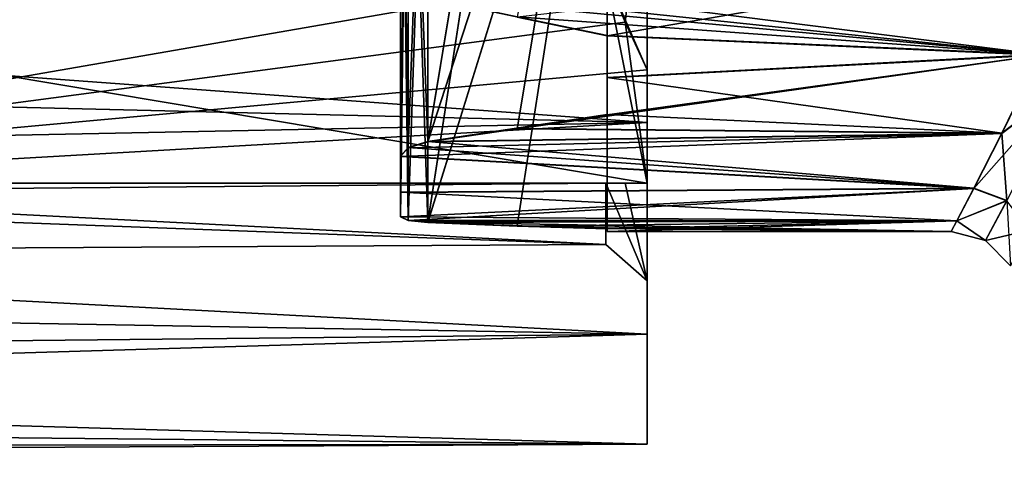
# Model space of a CAD drawing. Header units: millimetres. Extents: x -144 to 364, y -408 to 1133.
# Tile 189 of 256: x 33.19 to 40.34, y 373 to 376.19. Entities that reach past the tile are written whole.
import ezdxf

# ---------------------------------------------------------------- set-up
doc = ezdxf.new("R2010")
doc.units = ezdxf.units.MM
doc.header["$LTSCALE"] = 41.718519
for name, color, linetype in [('1202', 7, 'CONTINUOUS'), ('1203', 7, 'CONTINUOUS'), ('1206', 7, 'CONTINUOUS'), ('1230', 7, 'CONTINUOUS'), ('1231', 7, 'CONTINUOUS'), ('1233', 7, 'CONTINUOUS'), ('1283', 7, 'CONTINUOUS'), ('1284', 7, 'CONTINUOUS'), ('1287', 7, 'CONTINUOUS'), ('1288', 7, 'CONTINUOUS'), ('469', 7, 'CONTINUOUS'), ('470', 7, 'CONTINUOUS'), ('472', 7, 'CONTINUOUS'), ('473', 7, 'CONTINUOUS'), ('478', 7, 'CONTINUOUS'), ('479', 7, 'CONTINUOUS'), ('480', 7, 'CONTINUOUS'), ('491', 7, 'CONTINUOUS'), ('492', 7, 'CONTINUOUS'), ('493', 7, 'CONTINUOUS'), ('494', 7, 'CONTINUOUS'), ('496', 7, 'CONTINUOUS'), ('531', 7, 'CONTINUOUS'), ('536', 7, 'CONTINUOUS'), ('784', 7, 'CONTINUOUS'), ('786', 7, 'CONTINUOUS'), ('788', 7, 'CONTINUOUS')]:
    doc.layers.add(name, color=color, linetype=linetype)

msp = doc.modelspace()

# ---------------------------------------------------------------- linework, layer by layer
at = {"layer": '1202', "color": 7, "linetype": 'CONTINUOUS', "true_color": 0xaaaaaa}
for points in [[(37.7477, 375.4425, -6.5486), (37.7477, 377.5936, -8.4125), (37.7477, 375.8251, -5.0952), (37.7477, 375.4425, -6.5486)], [(37.7477, 375.8251, -5.0952), (37.7477, 377.5936, -8.4125), (37.7477, 377.5572, -6.9149), (37.7477, 375.8251, -5.0952)], [(37.7477, 377.5936, 8.4125), (37.7477, 375.4425, 6.5486), (37.7477, 377.5572, 6.9149), (37.7477, 377.5936, 8.4125)], [(37.7477, 377.5572, 6.9149), (37.7477, 375.4425, 6.5486), (37.7477, 375.8251, 5.0952), (37.7477, 377.5572, 6.9149)], [(37.7477, 375, -4.6188), (37.7477, 375.4425, -6.5486), (37.7477, 375.8251, -5.0952), (37.7477, 375, -4.6188)], [(37.7477, 375.8251, 5.0952), (37.7477, 375.4425, 6.5486), (37.7477, 375, 4.6188), (37.7477, 375.8251, 5.0952)], [(37.7477, 373.9037, -4.1542), (37.7477, 375.4425, -6.5486), (37.7477, 375, -4.6188), (37.7477, 373.9037, -4.1542)], [(37.7477, 375.4425, 6.5486), (37.7477, 373.9037, 4.1542), (37.7477, 375, 4.6188), (37.7477, 375.4425, 6.5486)], [(37.7477, 374.2901, -1.2562), (37.7477, 373.9037, -4.1542), (37.7477, 375, -4.6188), (37.7477, 374.2901, -1.2562)], [(37.7477, 375, 4.6188), (37.7477, 373.9037, 4.1542), (37.7477, 375, 3.6661), (37.7477, 375, 4.6188)], [(37.7477, 375, 3.6661), (37.7477, 373.9037, 4.1542), (37.7477, 374.2901, 1.2562), (37.7477, 375, 3.6661)], [(37.7477, 375, -3.6661), (37.7477, 374.2901, -1.2562), (37.7477, 375, -4.6188), (37.7477, 375, -3.6661)], [(37.7477, 373.9037, 4.1542), (37.7477, 373.9037, -4.1542), (37.7477, 374.2901, -1.2562), (37.7477, 373.9037, 4.1542)], [(37.7477, 374.2901, 1.2562), (37.7477, 373.9037, 4.1542), (37.7477, 374.2901, -1.2562), (37.7477, 374.2901, 1.2562)], [(37.7477, 373.1018, -1.4232), (37.7477, 373.9037, -4.1542), (37.7477, 373.1018, 1.4232), (37.7477, 373.1018, -1.4232)], [(37.7477, 373.1018, 1.4232), (37.7477, 373.9037, -4.1542), (37.7477, 373.9037, 4.1542), (37.7477, 373.1018, 1.4232)]]:
    msp.add_3dface(points, dxfattribs=at)
at = {"layer": '1203', "color": 7, "linetype": 'CONTINUOUS', "true_color": 0xaaaaaa}
for points in [[(37.4477, 375, -2.8723), (28.7477, 375, -2.8723), (27.7477, 374.916, -2.6266), (37.4477, 375, -2.8723)], [(37.4477, 374.556, -0.9744), (37.4477, 375, -2.8723), (27.7477, 374.916, -2.6266), (37.4477, 374.556, -0.9744)], [(28.7477, 375, 2.8723), (37.4477, 374.556, 0.9744), (27.7477, 374.916, 2.6266), (28.7477, 375, 2.8723)], [(37.4477, 375, 2.8723), (37.4477, 374.556, 0.9744), (28.7477, 375, 2.8723), (37.4477, 375, 2.8723)], [(27.7477, 374.5), (37.4477, 374.556, -0.9744), (27.7477, 374.916, -2.6266), (27.7477, 374.5)], [(27.7477, 374.916, 2.6266), (37.4477, 374.556, 0.9744), (27.7477, 374.5), (27.7477, 374.916, 2.6266)], [(37.4477, 374.556, 0.9744), (37.4477, 374.556, -0.9744), (27.7477, 374.5), (37.4477, 374.556, 0.9744)]]:
    msp.add_3dface(points, dxfattribs=at)
at = {"layer": '1206', "color": 7, "linetype": 'CONTINUOUS', "true_color": 0xaaaaaa}
for points in [[(37.7477, 377.5936, -8.4125), (37.7477, 375.4425, -6.5486), (15.6728, 377.0639, -8.0475), (37.7477, 377.5936, -8.4125)], [(16.2152, 375.9622, 7.1042), (37.7477, 377.5936, 8.4125), (15.6734, 377.0626, 8.0466), (16.2152, 375.9622, 7.1042)], [(37.7477, 375.4425, 6.5486), (37.7477, 377.5936, 8.4125), (16.2152, 375.9622, 7.1042), (37.7477, 375.4425, 6.5486)], [(15.6728, 377.0639, -8.0475), (37.7477, 375.4425, -6.5486), (16.2144, 375.9636, -7.1055), (15.6728, 377.0639, -8.0475)], [(16.2144, 375.9636, -7.1055), (37.7477, 375.4425, -6.5486), (16.7346, 375.0203, -6.0269), (16.2144, 375.9636, -7.1055)], [(16.7353, 375.0191, 6.0254), (37.7477, 375.4425, 6.5486), (16.2152, 375.9622, 7.1042), (16.7353, 375.0191, 6.0254)], [(37.7477, 375.4425, -6.5486), (37.7477, 373.9037, -4.1542), (16.7346, 375.0203, -6.0269), (37.7477, 375.4425, -6.5486)], [(17.1862, 374.263, 4.8647), (37.7477, 375.4425, 6.5486), (16.7353, 375.0191, 6.0254), (17.1862, 374.263, 4.8647)], [(37.7477, 373.9037, 4.1542), (37.7477, 375.4425, 6.5486), (17.1862, 374.263, 4.8647), (37.7477, 373.9037, 4.1542)], [(16.7346, 375.0203, -6.0269), (37.7477, 373.9037, -4.1542), (17.1857, 374.2638, -4.8661), (16.7346, 375.0203, -6.0269)], [(17.1857, 374.2638, -4.8661), (37.7477, 373.9037, -4.1542), (17.5429, 373.6955, -3.6642), (17.1857, 374.2638, -4.8661)], [(17.5432, 373.6951, 3.6631), (37.7477, 373.9037, 4.1542), (17.1862, 374.263, 4.8647), (17.5432, 373.6951, 3.6631)], [(37.7477, 373.9037, -4.1542), (37.7477, 373.1018, -1.4232), (17.5429, 373.6955, -3.6642), (37.7477, 373.9037, -4.1542)], [(17.7979, 373.3035, 2.4449), (37.7477, 373.9037, 4.1542), (17.5432, 373.6951, 3.6631), (17.7979, 373.3035, 2.4449)], [(37.7477, 373.1018, 1.4232), (37.7477, 373.9037, 4.1542), (17.7979, 373.3035, 2.4449), (37.7477, 373.1018, 1.4232)], [(17.5429, 373.6955, -3.6642), (37.7477, 373.1018, -1.4232), (17.7978, 373.3036, -2.4456), (17.5429, 373.6955, -3.6642)], [(17.7978, 373.3036, -2.4456), (37.7477, 373.1018, -1.4232), (17.9497, 373.075, -1.2224), (17.7978, 373.3036, -2.4456)], [(17.9496, 373.075, 1.2227), (37.7477, 373.1018, 1.4232), (17.7979, 373.3035, 2.4449), (17.9496, 373.075, 1.2227)], [(18, 373), (37.7477, 373.1018, 1.4232), (17.9496, 373.075, 1.2227), (18, 373)], [(37.7477, 373.1018, -1.4232), (37.7477, 373.1018, 1.4232), (17.9497, 373.075, -1.2224), (37.7477, 373.1018, -1.4232)], [(17.9497, 373.075, -1.2224), (37.7477, 373.1018, 1.4232), (18, 373), (17.9497, 373.075, -1.2224)]]:
    msp.add_3dface(points, dxfattribs=at)
at = {"layer": '1230', "color": 7, "linetype": 'CONTINUOUS', "true_color": 0xaaaaaa}
for points in [[(37.7477, 375, 4.6188), (37.4477, 375, 2.8723), (28.7477, 375, 2.8723), (37.7477, 375, 4.6188)], [(37.7477, 375, 4.6188), (28.7477, 375, 2.8723), (28.7477, 375, 4.6188), (37.7477, 375, 4.6188)], [(37.4477, 375, 2.8723), (37.7477, 375, 4.6188), (37.5884, 375, 3.2652), (37.4477, 375, 2.8723)], [(37.7477, 375, 4.6188), (37.7477, 375, 3.6661), (37.5884, 375, 3.2652), (37.7477, 375, 4.6188)]]:
    msp.add_3dface(points, dxfattribs=at)
at = {"layer": '1231', "color": 7, "linetype": 'CONTINUOUS', "true_color": 0xaaaaaa}
for points in [[(37.7477, 375, -4.6188), (37.4477, 376.5125, -5.4921), (28.7477, 376.5125, -5.4921), (37.7477, 375, -4.6188)], [(37.7477, 375, -4.6188), (28.7477, 376.5125, -5.4921), (28.7477, 375, -4.6188), (37.7477, 375, -4.6188)], [(37.4477, 376.5125, -5.4921), (37.7477, 375, -4.6188), (37.5884, 376.1722, -5.2956), (37.4477, 376.5125, -5.4921)], [(37.7477, 375, -4.6188), (37.7477, 375.8251, -5.0952), (37.5884, 376.1722, -5.2956), (37.7477, 375, -4.6188)]]:
    msp.add_3dface(points, dxfattribs=at)
at = {"layer": '1233', "color": 7, "linetype": 'CONTINUOUS', "true_color": 0xaaaaaa}
for points in [[(37.7477, 377.5572, 6.9149), (37.7477, 375.8251, 5.0952), (37.4477, 376.5125, 5.4921), (37.7477, 377.5572, 6.9149)], [(37.4477, 376.5125, 5.4921), (37.7477, 375.8251, 5.0952), (37.5885, 376.1721, 5.2955), (37.4477, 376.5125, 5.4921)]]:
    msp.add_3dface(points, dxfattribs=at)
at = {"layer": '1283', "color": 7, "linetype": 'CONTINUOUS', "true_color": 0xaaaaaa}
for points in [[(28.7477, 376.5125, 5.4921), (37.4477, 376.5125, 5.4921), (28.7477, 375, 4.6188), (28.7477, 376.5125, 5.4921)], [(28.7477, 375, 4.6188), (37.4477, 376.5125, 5.4921), (37.5885, 376.1721, 5.2955), (28.7477, 375, 4.6188)], [(37.7477, 375.8251, 5.0952), (28.7477, 375, 4.6188), (37.5885, 376.1721, 5.2955), (37.7477, 375.8251, 5.0952)], [(37.7477, 375.8251, 5.0952), (37.7477, 375, 4.6188), (28.7477, 375, 4.6188), (37.7477, 375.8251, 5.0952)]]:
    msp.add_3dface(points, dxfattribs=at)
at = {"layer": '1284', "color": 7, "linetype": 'CONTINUOUS', "true_color": 0xaaaaaa}
for points in [[(37.7477, 375, -3.6661), (37.7477, 375, -4.6188), (28.7477, 375, -4.6188), (37.7477, 375, -3.6661)], [(37.7477, 375, -3.6661), (28.7477, 375, -4.6188), (37.5885, 375, -3.2654), (37.7477, 375, -3.6661)], [(28.7477, 375, -2.8723), (37.4477, 375, -2.8723), (28.7477, 375, -4.6188), (28.7477, 375, -2.8723)], [(28.7477, 375, -4.6188), (37.4477, 375, -2.8723), (37.5885, 375, -3.2654), (28.7477, 375, -4.6188)]]:
    msp.add_3dface(points, dxfattribs=at)
at = {"layer": '1287', "color": 7, "linetype": 'CONTINUOUS', "true_color": 0xaaaaaa}
for points in [[(37.7477, 374.2901, 1.2562), (37.4477, 374.556, 0.9744), (37.4477, 375, 2.8723), (37.7477, 374.2901, 1.2562)], [(37.7477, 374.2901, 1.2562), (37.4477, 375, 2.8723), (37.5884, 375, 3.2652), (37.7477, 374.2901, 1.2562)], [(37.7477, 374.2901, -1.2562), (37.7477, 375, -3.6661), (37.4477, 375, -2.8723), (37.7477, 374.2901, -1.2562)], [(37.7477, 374.2901, -1.2562), (37.4477, 375, -2.8723), (37.4477, 374.556, -0.9744), (37.7477, 374.2901, -1.2562)], [(37.4477, 375, -2.8723), (37.7477, 375, -3.6661), (37.5885, 375, -3.2654), (37.4477, 375, -2.8723)], [(37.7477, 375, 3.6661), (37.7477, 374.2901, 1.2562), (37.5884, 375, 3.2652), (37.7477, 375, 3.6661)], [(37.7477, 374.2901, 1.2562), (37.7477, 374.2901, -1.2562), (37.4477, 374.556, 0.9744), (37.7477, 374.2901, 1.2562)], [(37.7477, 374.2901, -1.2562), (37.4477, 374.556, -0.9744), (37.4477, 374.556, 0.9744), (37.7477, 374.2901, -1.2562)]]:
    msp.add_3dface(points, dxfattribs=at)
at = {"layer": '1288', "color": 7, "linetype": 'CONTINUOUS', "true_color": 0xaaaaaa}
for points in [[(37.7477, 377.5572, -6.9149), (37.4477, 376.5125, -5.4921), (37.5884, 376.1722, -5.2956), (37.7477, 377.5572, -6.9149)], [(37.7477, 375.8251, -5.0952), (37.7477, 377.5572, -6.9149), (37.5884, 376.1722, -5.2956), (37.7477, 375.8251, -5.0952)]]:
    msp.add_3dface(points, dxfattribs=at)
at = {"layer": '469', "color": 7, "linetype": 'CONTINUOUS', "true_color": 0xaaaaaa}
for points in [[(40.604, 375.9357, -4.4518), (35.9568, 376.5265, -5.2741), (40.9392, 376.6798, -5.4569), (40.604, 375.9357, -4.4518)], [(36.8049, 376.2071, 4.8558), (37.4568, 376.0718, 4.6608), (40.9389, 376.6749, 5.4512), (36.8049, 376.2071, 4.8558)], [(40.9389, 376.6749, 5.4512), (37.4568, 376.0718, 4.6608), (40.6038, 375.9317, 4.4454), (40.9389, 376.6749, 5.4512)], [(36.0111, 376.4188, -5.1391), (35.9568, 376.5265, -5.2741), (40.604, 375.9357, -4.4518), (36.0111, 376.4188, -5.1391)], [(36.1542, 376.3517, -5.052), (36.0111, 376.4188, -5.1391), (40.604, 375.9357, -4.4518), (36.1542, 376.3517, -5.052)], [(36.8049, 376.2109, -4.8612), (36.1542, 376.3517, -5.052), (40.604, 375.9357, -4.4518), (36.8049, 376.2109, -4.8612)], [(37.4568, 376.0756, -4.6663), (36.8049, 376.2109, -4.8612), (40.604, 375.9357, -4.4518), (37.4568, 376.0756, -4.6663)], [(37.4568, 375.7703, -4.1779), (37.4568, 376.0756, -4.6663), (40.604, 375.9357, -4.4518), (37.4568, 375.7703, -4.1779)], [(37.4568, 376.0718, 4.6608), (37.4568, 375.767, 4.1721), (40.6038, 375.9317, 4.4454), (37.4568, 376.0718, 4.6608)], [(37.4568, 375.4966, 3.6636), (36.8049, 375.3956, 3.4489), (40.6038, 375.9317, 4.4454), (37.4568, 375.4966, 3.6636)], [(40.6038, 375.9317, 4.4454), (36.8049, 375.3956, 3.4489), (40.3261, 375.3608, 3.3713), (40.6038, 375.9317, 4.4454)], [(40.3263, 375.3639, -3.3782), (37.4568, 375.7703, -4.1779), (40.604, 375.9357, -4.4518), (40.3263, 375.3639, -3.3782)], [(37.4568, 375.767, 4.1721), (37.4568, 375.4966, 3.6636), (40.6038, 375.9317, 4.4454), (37.4568, 375.767, 4.1721)], [(37.4568, 375.4995, -3.6696), (37.4568, 375.7703, -4.1779), (40.3263, 375.3639, -3.3782), (37.4568, 375.4995, -3.6696)], [(36.8049, 375.3983, -3.455), (37.4568, 375.4995, -3.6696), (40.3263, 375.3639, -3.3782), (36.8049, 375.3983, -3.455)], [(36.1542, 375.3033, -3.2378), (36.8049, 375.3983, -3.455), (40.3263, 375.3639, -3.3782), (36.1542, 375.3033, -3.2378)], [(36.0111, 375.2588, 3.13), (35.9568, 375.1957, 2.9692), (40.3261, 375.3608, 3.3713), (36.0111, 375.2588, 3.13)], [(40.3261, 375.3608, 3.3713), (35.9568, 375.1957, 2.9692), (40.122, 374.9617, 2.2603), (40.3261, 375.3608, 3.3713)], [(36.1542, 375.3007, 3.2316), (36.0111, 375.2588, 3.13), (40.3261, 375.3608, 3.3713), (36.1542, 375.3007, 3.2316)], [(36.8049, 375.3956, 3.4489), (36.1542, 375.3007, 3.2316), (40.3261, 375.3608, 3.3713), (36.8049, 375.3956, 3.4489)], [(40.1221, 374.9638, -2.2675), (36.1542, 375.3033, -3.2378), (40.3263, 375.3639, -3.3782), (40.1221, 374.9638, -2.2675)], [(35.9568, 375.1981, -2.9754), (36.0111, 375.2613, -3.1361), (40.1221, 374.9638, -2.2675), (35.9568, 375.1981, -2.9754)], [(36.0111, 375.2613, -3.1361), (36.1542, 375.3033, -3.2378), (40.1221, 374.9638, -2.2675), (36.0111, 375.2613, -3.1361)], [(35.9568, 374.9354, -2.1643), (35.9568, 375.1981, -2.9754), (40.1221, 374.9638, -2.2675), (35.9568, 374.9354, -2.1643)], [(35.9568, 375.1957, 2.9692), (35.9568, 374.9337, 2.1579), (40.122, 374.9617, 2.2603), (35.9568, 375.1957, 2.9692)], [(39.9982, 374.7281, -1.1391), (35.9568, 374.9354, -2.1643), (40.1221, 374.9638, -2.2675), (39.9982, 374.7281, -1.1391)], [(35.9568, 374.7557, 1.3242), (36.0111, 374.73, 1.1534), (40.122, 374.9617, 2.2603), (35.9568, 374.7557, 1.3242)], [(35.9568, 374.9337, 2.1579), (35.9568, 374.7557, 1.3242), (40.122, 374.9617, 2.2603), (35.9568, 374.9337, 2.1579)], [(35.9568, 374.7567, -1.3307), (35.9568, 374.9354, -2.1643), (39.9982, 374.7281, -1.1391), (35.9568, 374.7567, -1.3307)], [(40.122, 374.9617, 2.2603), (36.0111, 374.73, 1.1534), (39.9982, 374.727, 1.1316), (40.122, 374.9617, 2.2603)], [(36.0111, 374.731, -1.16), (35.9568, 374.7567, -1.3307), (39.9982, 374.7281, -1.1391), (36.0111, 374.731, -1.16)], [(36.1542, 374.7164, -1.051), (36.0111, 374.731, -1.16), (39.9982, 374.7281, -1.1391), (36.1542, 374.7164, -1.051)], [(36.0111, 374.73, 1.1534), (36.1542, 374.7156, 1.0444), (39.9982, 374.727, 1.1316), (36.0111, 374.73, 1.1534)], [(39.9568, 374.65, -0.0037), (36.1542, 374.7164, -1.051), (39.9982, 374.7281, -1.1391), (39.9568, 374.65, -0.0037)], [(36.1542, 374.7156, 1.0444), (36.8049, 374.6893, 0.8088), (39.9982, 374.727, 1.1316), (36.1542, 374.7156, 1.0444)], [(36.8049, 374.6899, -0.8154), (36.1542, 374.7164, -1.051), (39.9568, 374.65, -0.0037), (36.8049, 374.6899, -0.8154)], [(36.8049, 374.6893, 0.8088), (37.4568, 374.6696, 0.5723), (39.9982, 374.727, 1.1316), (36.8049, 374.6893, 0.8088)], [(37.4568, 374.6701, -0.5789), (36.8049, 374.6899, -0.8154), (39.9568, 374.65, -0.0037), (37.4568, 374.6701, -0.5789)], [(37.4568, 374.6696, 0.5723), (37.4568, 374.65, -0.0033), (39.9982, 374.727, 1.1316), (37.4568, 374.6696, 0.5723)], [(39.9982, 374.727, 1.1316), (37.4568, 374.65, -0.0033), (39.9568, 374.65, -0.0037), (39.9982, 374.727, 1.1316)], [(37.4568, 374.65, -0.0033), (37.4568, 374.6701, -0.5789), (39.9568, 374.65, -0.0037), (37.4568, 374.65, -0.0033)]]:
    msp.add_3dface(points, dxfattribs=at)
at = {"layer": '470', "color": 7, "linetype": 'CONTINUOUS', "true_color": 0xaaaaaa}
for points in [[(35.9568, 379.048, -1.0918), (35.9568, 375.1981, -2.9754), (35.9568, 379.0401, -1.0627), (35.9568, 379.048, -1.0918)], [(35.9568, 379.0401, -1.0627), (35.9568, 375.1981, -2.9754), (35.9568, 379.0324, -1.0336), (35.9568, 379.0401, -1.0627)], [(35.9568, 375.1981, -2.9754), (35.9568, 374.9354, -2.1643), (35.9568, 379.0324, -1.0336), (35.9568, 375.1981, -2.9754)], [(35.9568, 374.9354, -2.1643), (35.9568, 374.7567, -1.3307), (35.9568, 379.0324, -1.0336), (35.9568, 374.9354, -2.1643)]]:
    msp.add_3dface(points, dxfattribs=at)
at = {"layer": '472', "color": 7, "linetype": 'CONTINUOUS', "true_color": 0xaaaaaa}
for points in [[(36.1542, 374.7164, -1.051), (36.8032, 378.9333, -0.5211), (36.1542, 378.9702, -0.7553), (36.1542, 374.7164, -1.051)], [(36.1542, 374.7164, -1.051), (37.4568, 378.9099, -0.2843), (36.8032, 378.9333, -0.5211), (36.1542, 374.7164, -1.051)], [(36.1542, 374.7164, -1.051), (36.8049, 374.6899, -0.8154), (37.4568, 378.9099, -0.2843), (36.1542, 374.7164, -1.051)], [(36.8049, 374.6899, -0.8154), (37.4568, 374.6701, -0.5789), (37.4568, 378.9099, -0.2843), (36.8049, 374.6899, -0.8154)]]:
    msp.add_3dface(points, dxfattribs=at)
at = {"layer": '473', "color": 7, "linetype": 'CONTINUOUS', "true_color": 0xaaaaaa}
for points in [[(37.4568, 375.4995, -3.6696), (36.1542, 375.3033, -3.2378), (37.4568, 379.3171, -1.8018), (37.4568, 375.4995, -3.6696)], [(36.1542, 375.3033, -3.2378), (36.8032, 379.2188, -1.5851), (37.4568, 379.3171, -1.8018), (36.1542, 375.3033, -3.2378)], [(36.1542, 375.3033, -3.2378), (36.1542, 379.1335, -1.3639), (36.8032, 379.2188, -1.5851), (36.1542, 375.3033, -3.2378)], [(37.4568, 375.4995, -3.6696), (36.8049, 375.3983, -3.455), (36.1542, 375.3033, -3.2378), (37.4568, 375.4995, -3.6696)]]:
    msp.add_3dface(points, dxfattribs=at)
at = {"layer": '478', "color": 7, "linetype": 'CONTINUOUS', "true_color": 0xaaaaaa}
for points in [[(36.1542, 375.3033, -3.2378), (36.0111, 375.2613, -3.1361), (36.1542, 379.1335, -1.3639), (36.1542, 375.3033, -3.2378)], [(36.0111, 375.2613, -3.1361), (36.0113, 379.0982, -1.2593), (36.1542, 379.1335, -1.3639), (36.0111, 375.2613, -3.1361)], [(36.0111, 375.2613, -3.1361), (35.9568, 375.1981, -2.9754), (36.0113, 379.0982, -1.2593), (36.0111, 375.2613, -3.1361)], [(35.9568, 375.1981, -2.9754), (35.9568, 379.048, -1.0918), (36.0113, 379.0982, -1.2593), (35.9568, 375.1981, -2.9754)]]:
    msp.add_3dface(points, dxfattribs=at)
at = {"layer": '479', "color": 7, "linetype": 'CONTINUOUS', "true_color": 0xaaaaaa}
for points in [[(35.9568, 374.7567, -1.3307), (36.0111, 374.731, -1.16), (35.9568, 379.0324, -1.0336), (35.9568, 374.7567, -1.3307)], [(35.9568, 379.0324, -1.0336), (36.0111, 374.731, -1.16), (36.0113, 378.992, -0.8635), (35.9568, 379.0324, -1.0336)], [(36.0111, 374.731, -1.16), (36.1542, 374.7164, -1.051), (36.0113, 378.992, -0.8635), (36.0111, 374.731, -1.16)], [(36.1542, 374.7164, -1.051), (36.1542, 378.9702, -0.7553), (36.0113, 378.992, -0.8635), (36.1542, 374.7164, -1.051)]]:
    msp.add_3dface(points, dxfattribs=at)
at = {"layer": '480', "color": 7, "linetype": 'CONTINUOUS', "true_color": 0xaaaaaa}
for points in [[(35.9568, 374.7557, 1.3242), (35.9568, 374.9337, 2.1579), (35.9568, 379.0472, 1.0887), (35.9568, 374.7557, 1.3242)], [(35.9568, 374.7557, 1.3242), (35.9568, 379.0472, 1.0887), (35.9568, 379.0393, 1.0596), (35.9568, 374.7557, 1.3242)], [(35.9568, 374.9337, 2.1579), (35.9568, 375.1957, 2.9692), (35.9568, 379.0472, 1.0887), (35.9568, 374.9337, 2.1579)], [(35.9568, 374.7557, 1.3242), (35.9568, 379.0393, 1.0596), (35.9568, 379.0316, 1.0304), (35.9568, 374.7557, 1.3242)]]:
    msp.add_3dface(points, dxfattribs=at)
at = {"layer": '491', "color": 7, "linetype": 'CONTINUOUS', "true_color": 0xaaaaaa}
for points in [[(36.1542, 375.3007, 3.2316), (36.8049, 375.3956, 3.4489), (37.4568, 379.3157, 1.7989), (36.1542, 375.3007, 3.2316)], [(36.1542, 375.3007, 3.2316), (37.4568, 379.3157, 1.7989), (36.8032, 379.2175, 1.5821), (36.1542, 375.3007, 3.2316)], [(36.8049, 375.3956, 3.4489), (37.4568, 375.4966, 3.6636), (37.4568, 379.3157, 1.7989), (36.8049, 375.3956, 3.4489)], [(36.1542, 375.3007, 3.2316), (36.8032, 379.2175, 1.5821), (36.1542, 379.1324, 1.3608), (36.1542, 375.3007, 3.2316)]]:
    msp.add_3dface(points, dxfattribs=at)
at = {"layer": '492', "color": 7, "linetype": 'CONTINUOUS', "true_color": 0xaaaaaa}
for points in [[(36.1542, 374.7156, 1.0444), (36.1542, 378.9696, 0.7521), (36.8032, 378.9328, 0.5179), (36.1542, 374.7156, 1.0444)], [(36.1542, 374.7156, 1.0444), (36.8032, 378.9328, 0.5179), (37.4568, 378.9096, 0.281), (36.1542, 374.7156, 1.0444)], [(37.4568, 374.6696, 0.5723), (36.1542, 374.7156, 1.0444), (37.4568, 378.9096, 0.281), (37.4568, 374.6696, 0.5723)], [(37.4568, 374.6696, 0.5723), (36.8049, 374.6893, 0.8088), (36.1542, 374.7156, 1.0444), (37.4568, 374.6696, 0.5723)]]:
    msp.add_3dface(points, dxfattribs=at)
at = {"layer": '493', "color": 7, "linetype": 'CONTINUOUS', "true_color": 0xaaaaaa}
for points in [[(35.9568, 374.7557, 1.3242), (35.9568, 379.0316, 1.0304), (36.0113, 378.9913, 0.8603), (35.9568, 374.7557, 1.3242)], [(36.0111, 374.73, 1.1534), (35.9568, 374.7557, 1.3242), (36.0113, 378.9913, 0.8603), (36.0111, 374.73, 1.1534)], [(36.0111, 374.73, 1.1534), (36.0113, 378.9913, 0.8603), (36.1542, 378.9696, 0.7521), (36.0111, 374.73, 1.1534)], [(36.1542, 374.7156, 1.0444), (36.0111, 374.73, 1.1534), (36.1542, 378.9696, 0.7521), (36.1542, 374.7156, 1.0444)]]:
    msp.add_3dface(points, dxfattribs=at)
at = {"layer": '494', "color": 7, "linetype": 'CONTINUOUS', "true_color": 0xaaaaaa}
for points in [[(36.1542, 375.3007, 3.2316), (36.1542, 379.1324, 1.3608), (36.0113, 379.0972, 1.2562), (36.1542, 375.3007, 3.2316)], [(36.0111, 375.2588, 3.13), (36.0113, 379.0972, 1.2562), (35.9568, 379.0472, 1.0887), (36.0111, 375.2588, 3.13)], [(35.9568, 375.1957, 2.9692), (36.0111, 375.2588, 3.13), (35.9568, 379.0472, 1.0887), (35.9568, 375.1957, 2.9692)], [(36.0111, 375.2588, 3.13), (36.1542, 375.3007, 3.2316), (36.0113, 379.0972, 1.2562), (36.0111, 375.2588, 3.13)]]:
    msp.add_3dface(points, dxfattribs=at)
at = {"layer": '496', "color": 7, "linetype": 'CONTINUOUS', "true_color": 0xaaaaaa}
for points in [[(37.4568, 376.0718, 4.6608), (36.1542, 376.3477, 5.0467), (37.4568, 379.5981, 2.2885), (37.4568, 376.0718, 4.6608)], [(37.4568, 376.0718, 4.6608), (36.8049, 376.2071, 4.8558), (36.1542, 376.3477, 5.0467), (37.4568, 376.0718, 4.6608)]]:
    msp.add_3dface(points, dxfattribs=at)
at = {"layer": '531', "color": 7, "linetype": 'CONTINUOUS', "true_color": 0xaaaaaa}
msp.add_3dface([(36.8049, 376.2109, -4.8612), (37.4568, 376.0756, -4.6663), (37.4568, 379.6, -2.2912), (36.8049, 376.2109, -4.8612)], dxfattribs=at)
at = {"layer": '536', "color": 7, "linetype": 'CONTINUOUS', "true_color": 0xaaaaaa}
for points in [[(40.6038, 375.9317, 4.4454), (40.3261, 375.3608, 3.3713), (40.7821, 375.7087, 4.2052), (40.6038, 375.9317, 4.4454)], [(40.3263, 375.3639, -3.3782), (40.604, 375.9357, -4.4518), (40.7818, 375.7113, -4.2096), (40.3263, 375.3639, -3.3782)], [(40.3261, 375.3608, 3.3713), (40.122, 374.9617, 2.2603), (40.7821, 375.7087, 4.2052), (40.3261, 375.3608, 3.3713)], [(40.122, 374.9617, 2.2603), (40.3612, 374.8725, 2.1881), (40.7821, 375.7087, 4.2052), (40.122, 374.9617, 2.2603)], [(40.3263, 375.3639, -3.3782), (40.7818, 375.7113, -4.2096), (40.361, 374.8738, -2.193), (40.3263, 375.3639, -3.3782)], [(40.1221, 374.9638, -2.2675), (40.3263, 375.3639, -3.3782), (40.361, 374.8738, -2.193), (40.1221, 374.9638, -2.2675)], [(39.9982, 374.7281, -1.1391), (40.1221, 374.9638, -2.2675), (40.361, 374.8738, -2.193), (39.9982, 374.7281, -1.1391)], [(40.122, 374.9617, 2.2603), (39.9982, 374.727, 1.1316), (40.3612, 374.8725, 2.1881), (40.122, 374.9617, 2.2603)], [(39.9982, 374.7281, -1.1391), (40.361, 374.8738, -2.193), (40.2065, 374.5831, -0.0025), (39.9982, 374.7281, -1.1391)], [(39.9982, 374.727, 1.1316), (40.2065, 374.5831, -0.0025), (40.3612, 374.8725, 2.1881), (39.9982, 374.727, 1.1316)], [(40.2065, 374.5831, -0.0025), (40.361, 374.8738, -2.193), (40.3898, 374.4, -0.0037), (40.2065, 374.5831, -0.0025)], [(40.3612, 374.8725, 2.1881), (40.2065, 374.5831, -0.0025), (40.5273, 374.6597, 2.0982), (40.3612, 374.8725, 2.1881)], [(39.9568, 374.65, -0.0037), (39.9982, 374.7281, -1.1391), (40.2065, 374.5831, -0.0025), (39.9568, 374.65, -0.0037)], [(39.9982, 374.727, 1.1316), (39.9568, 374.65, -0.0037), (40.2065, 374.5831, -0.0025), (39.9982, 374.727, 1.1316)], [(40.5273, 374.6597, 2.0982), (40.2065, 374.5831, -0.0025), (40.3898, 374.4, -0.0037), (40.5273, 374.6597, 2.0982)]]:
    msp.add_3dface(points, dxfattribs=at)
at = {"layer": '784', "color": 7, "linetype": 'CONTINUOUS', "true_color": 0xaaaaaa}
for points in [[(37.4568, 376.0756, -4.6663), (37.4568, 379.4501, -2.0514), (37.4568, 379.6, -2.2912), (37.4568, 376.0756, -4.6663)], [(37.4568, 376.0756, -4.6663), (37.4568, 379.3171, -1.8018), (37.4568, 379.4501, -2.0514), (37.4568, 376.0756, -4.6663)], [(37.4568, 376.0756, -4.6663), (37.4568, 375.7703, -4.1779), (37.4568, 379.3171, -1.8018), (37.4568, 376.0756, -4.6663)], [(37.4568, 375.7703, -4.1779), (37.4568, 375.4995, -3.6696), (37.4568, 379.3171, -1.8018), (37.4568, 375.7703, -4.1779)]]:
    msp.add_3dface(points, dxfattribs=at)
at = {"layer": '786', "color": 7, "linetype": 'CONTINUOUS', "true_color": 0xaaaaaa}
for points in [[(37.4568, 374.6701, -0.5789), (37.4568, 378.9, -0.0016), (37.4568, 378.9099, -0.2843), (37.4568, 374.6701, -0.5789)], [(37.4568, 374.6701, -0.5789), (37.4568, 374.6696, 0.5723), (37.4568, 378.9096, 0.281), (37.4568, 374.6701, -0.5789)], [(37.4568, 374.6701, -0.5789), (37.4568, 378.9096, 0.281), (37.4568, 378.9, -0.0016), (37.4568, 374.6701, -0.5789)], [(37.4568, 374.6701, -0.5789), (37.4568, 374.65, -0.0033), (37.4568, 374.6696, 0.5723), (37.4568, 374.6701, -0.5789)]]:
    msp.add_3dface(points, dxfattribs=at)
at = {"layer": '788', "color": 7, "linetype": 'CONTINUOUS', "true_color": 0xaaaaaa}
for points in [[(37.4568, 376.0718, 4.6608), (37.4568, 379.5981, 2.2885), (37.4568, 379.4485, 2.0486), (37.4568, 376.0718, 4.6608)], [(37.4568, 376.0718, 4.6608), (37.4568, 379.4485, 2.0486), (37.4568, 379.3157, 1.7989), (37.4568, 376.0718, 4.6608)], [(37.4568, 375.4966, 3.6636), (37.4568, 376.0718, 4.6608), (37.4568, 379.3157, 1.7989), (37.4568, 375.4966, 3.6636)], [(37.4568, 375.4966, 3.6636), (37.4568, 375.767, 4.1721), (37.4568, 376.0718, 4.6608), (37.4568, 375.4966, 3.6636)]]:
    msp.add_3dface(points, dxfattribs=at)

doc.saveas('drawing.dxf')
